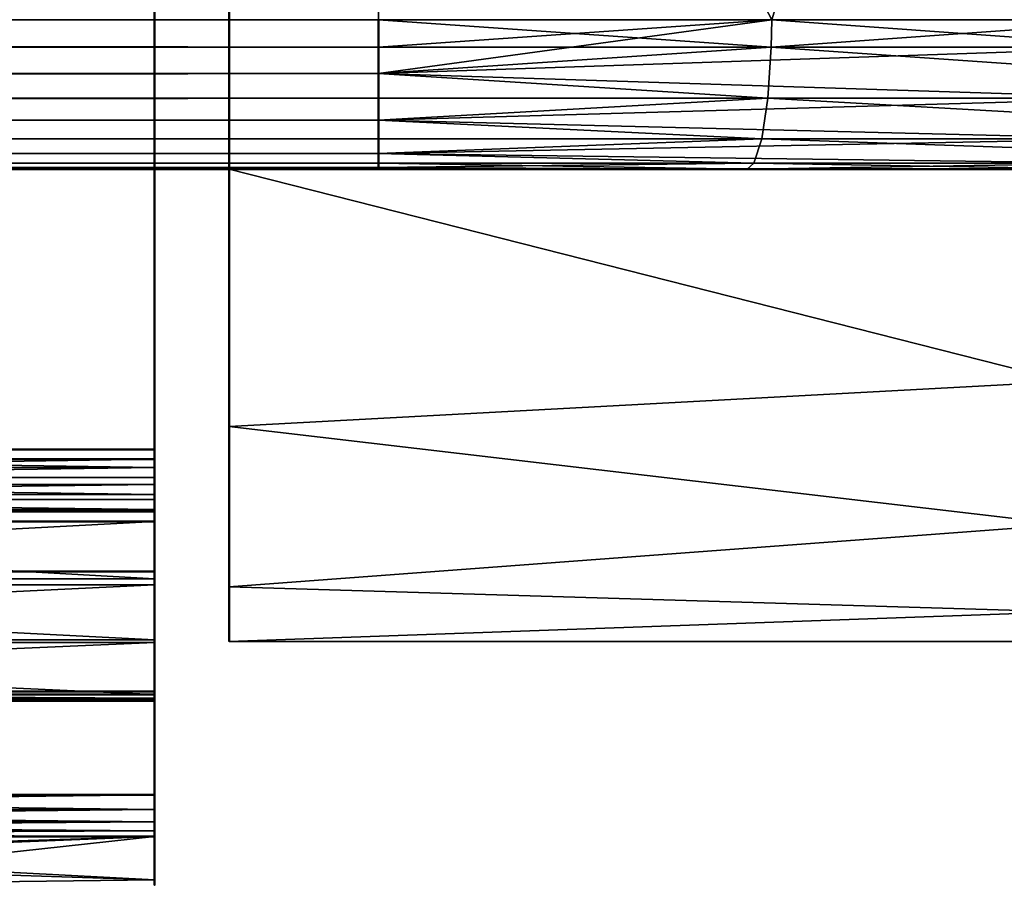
# Model space of a CAD drawing. Header units: millimetres. Extents: x 0 to 359, y -334 to 1.
# Tile 61 of 216: x 112.2 to 115.5, y -317.95 to -315. Entities that reach past the tile are written whole.
import ezdxf

# ---------------------------------------------------------------- set-up
doc = ezdxf.new("R2010")
doc.units = ezdxf.units.MM
doc.header["$MEASUREMENT"] = 0
doc.layers.add('0 Misc', color=7, linetype='Continuous', lineweight=35)
doc.layers.add('10 Raster Images', color=7, linetype='Continuous', lineweight=35)

msp = doc.modelspace()

# ---------------------------------------------------------------- linework, layer by layer
at = {"layer": '0 Misc', "color": 160, "linetype": 'Continuous', "lineweight": 50}
for p, q in [((112.9, -310.75, 283.75), (112.9, -315.5, 283.75)), ((112.9, -310.75, 292.25), (112.9, -315.5, 292.25)), ((112.65, -316.4718, 283.8463), (112.65, -312.3878, 283.8463)), ((112.65, -312.3878, 292.2021), (112.65, -316.4394, 292.2021)), ((46.9, -315.5, 304), (113.4, -315.5, 304)), ((113.4, -315.5, 272), (46.9, -315.5, 272)), ((112.9, -315.5, 283.75), (108.4, -315.5, 283.75)), ((108.4, -315.5, 292.25), (112.9, -315.5, 292.25)), ((115.7, -315.5, 283.75), (112.9, -315.5, 283.75)), ((112.9, -315.5, 292.25), (115.7, -315.5, 292.25)), ((108.65, -316.4394, 292.2021), (112.65, -316.4394, 292.2021)), ((108.65, -316.4718, 283.8463), (112.65, -316.4718, 283.8463)), ((108.65, -316.6466, 292.0919), (112.65, -316.6466, 292.0919)), ((108.65, -316.6801, 283.9582), (112.65, -316.6801, 283.9582)), ((108.65, -316.8477, 290.0555), (112.65, -316.8477, 290.0555)), ((108.65, -316.8477, 285.9445), (112.65, -316.8477, 285.9445)), ((112.65, -316.8477, 285.9445), (112.65, -317.2492, 285.2378)), ((112.65, -317.5959, 286.2913), (112.65, -316.8477, 285.9445)), ((112.65, -316.8477, 290.0555), (112.65, -317.5959, 289.7087)), ((112.65, -317.2492, 290.7622), (112.65, -316.8477, 290.0555)), ((108.65, -317.2492, 290.7622), (112.65, -317.2492, 290.7622)), ((108.65, -317.2492, 285.2378), (112.65, -317.2492, 285.2378)), ((108.65, -317.26, 290.9878), (112.65, -317.26, 290.9878)), ((108.65, -317.26, 285.0122), (112.65, -317.26, 285.0122)), ((108.65, -317.5959, 289.7087), (112.65, -317.5959, 289.7087)), ((108.65, -317.5959, 286.2913), (112.65, -317.5959, 286.2913)), ((108.65, -317.7352, 289.5343), (112.65, -317.7352, 289.5343)), ((108.65, -317.7352, 286.4657), (112.65, -317.7352, 286.4657))]:
    msp.add_line(p, q, dxfattribs=at).dxf.unprotected_set("ltscale", 0)
at = {"layer": '0 Misc', "color": 160, "linetype": 'Continuous', "lineweight": 25}
for p, q in [((112.9, -315.5, 283.75), (112.9, -310.75, 292.25)), ((112.65, -316.4394, 292.2021), (112.65, -312.3878, 283.8463)), ((42.2934, -315.5, 273.5814), (118.0066, -315.5, 273.5814)), ((42.2934, -315.5, 273.5814), (118.9179, -315.5, 274.4204)), ((42.2934, -315.5, 302.4186), (118.0066, -315.5, 302.4186)), ((42.2934, -315.5, 302.4186), (116.9696, -315.5, 303.0961)), ((43.3304, -315.5, 272.9039), (116.9696, -315.5, 272.9039)), ((43.3304, -315.5, 272.9039), (118.0066, -315.5, 273.5814)), ((43.3304, -315.5, 303.0961), (116.9696, -315.5, 303.0961)), ((43.3304, -315.5, 303.0961), (115.8352, -315.5, 303.5936)), ((44.4648, -315.5, 272.4064), (115.8352, -315.5, 272.4064)), ((44.4648, -315.5, 272.4064), (116.9696, -315.5, 272.9039)), ((44.4648, -315.5, 303.5936), (115.8352, -315.5, 303.5936)), ((44.4648, -315.5, 303.5936), (114.6345, -315.5, 303.8977)), ((45.6655, -315.5, 272.1023), (114.6345, -315.5, 272.1023)), ((45.6655, -315.5, 272.1023), (115.8352, -315.5, 272.4064)), ((45.6655, -315.5, 303.8977), (114.6345, -315.5, 303.8977)), ((45.6655, -315.5, 303.8977), (113.4, -315.5, 304)), ((46.9, -315.5, 272), (114.6345, -315.5, 272.1023)), ((51.9073, -315.5, 301.8192), (118.0066, -315.5, 302.4186)), ((56.3927, -315.5, 274.1808), (118.9179, -315.5, 274.4204)), ((56.3927, -315.5, 301.8192), (118.9179, -315.5, 301.5796)), ((56.3927, -315.5, 301.8192), (118.0066, -315.5, 302.4186)), ((59.3582, -315.5, 275.0048), (118.9179, -315.5, 274.4204)), ((59.3582, -315.5, 275.0048), (119.6787, -315.5, 275.3979)), ((59.3582, -315.5, 300.9952), (119.6787, -315.5, 300.6021)), ((59.3582, -315.5, 300.9952), (118.9179, -315.5, 301.5796)), ((62.072, -315.5, 276.457), (119.6787, -315.5, 275.3979)), ((62.072, -315.5, 276.457), (120.2683, -315.5, 276.4873)), ((62.072, -315.5, 299.543), (120.6705, -315.5, 298.3411)), ((62.072, -315.5, 299.543), (120.2683, -315.5, 299.5127)), ((62.072, -315.5, 299.543), (119.6787, -315.5, 300.6021)), ((64.4029, -315.5, 278.467), (120.2683, -315.5, 276.4873)), ((64.4029, -315.5, 278.467), (120.6705, -315.5, 277.6589)), ((64.4029, -315.5, 278.467), (120.8744, -315.5, 278.8807)), ((64.4029, -315.5, 297.533), (120.9, -315.5, 296.5)), ((64.4029, -315.5, 297.533), (120.8744, -315.5, 297.1193)), ((64.4029, -315.5, 297.533), (120.6705, -315.5, 298.3411)), ((66.2383, -315.5, 280.9378), (120.8744, -315.5, 278.8807)), ((66.2383, -315.5, 280.9378), (120.9, -315.5, 279.5)), ((66.2383, -315.5, 295.0622), (120.9, -315.5, 296.5)), ((74.9, -315.5, 294.25), (120.9, -315.5, 296.5)), ((79.4, -315.5, 294.25), (120.9, -315.5, 296.5)), ((83.9, -315.5, 294.25), (120.9, -315.5, 296.5)), ((88.4, -315.5, 294.25), (120.9, -315.5, 296.5)), ((92.9, -315.5, 294.25), (120.9, -315.5, 296.5)), ((97.4, -315.5, 294.25), (120.9, -315.5, 296.5)), ((101.9, -315.5, 294.25), (120.9, -315.5, 296.5)), ((106.4, -315.5, 281.75), (120.9, -315.5, 279.5)), ((106.4, -315.5, 281.75), (115.8744, -315.5, 283.771)), ((106.4, -315.5, 281.75), (115.7, -315.5, 283.75)), ((106.4, -315.5, 292.25), (120.9, -315.5, 296.5)), ((106.4, -315.5, 294.25), (120.9, -315.5, 296.5)), ((106.4, -315.5, 283.75), (115.7, -315.5, 283.75)), ((106.4, -315.5, 283.75), (112.9, -315.5, 283.75)), ((108.4, -315.5, 292.25), (120.9, -315.5, 296.5)), ((112.9, -315.5, 292.25), (120.9, -315.5, 296.5)), ((112.9, -316.362, 285.0267), (112.9, -315.5, 292.25)), ((112.9, -315.5, 283.75), (112.9, -315.5, 292.25)), ((112.9, -316.8994, 286.4704), (112.9, -316.362, 290.9733)), ((112.9, -316.362, 285.0267), (112.9, -316.362, 290.9733)), ((112.65, -316.4394, 292.2021), (112.65, -316.4718, 283.8463)), ((112.65, -316.4998, 292.1947), (112.65, -316.4718, 283.8463)), ((112.65, -316.4998, 292.1947), (112.65, -316.5327, 283.8539)), ((112.65, -316.5567, 292.1728), (112.65, -316.5327, 283.8539)), ((112.65, -316.5567, 292.1728), (112.65, -316.59, 283.8761)), ((112.65, -316.6066, 292.1379), (112.65, -316.59, 283.8761)), ((112.65, -316.6066, 292.1379), (112.65, -316.6402, 283.9116)), ((112.65, -316.6466, 292.0919), (112.65, -316.6402, 283.9116)), ((112.65, -316.6466, 292.0919), (112.65, -316.8477, 290.0555)), ((112.65, -316.6466, 292.0919), (112.65, -316.6801, 283.9582)), ((112.65, -316.8477, 285.9445), (112.65, -316.6801, 283.9582)), ((112.65, -316.8477, 290.0555), (112.65, -316.6801, 283.9582)), ((112.65, -316.8477, 285.9445), (112.65, -317.0861, 284.6504)), ((112.65, -316.8477, 285.9445), (112.65, -316.8926, 284.2988)), ((112.65, -316.8477, 285.9445), (112.65, -316.8477, 290.0555)), ((112.65, -317.0769, 291.3674), (112.65, -316.8477, 290.0555)), ((112.65, -316.8722, 291.7359), (112.65, -316.8477, 290.0555)), ((112.65, -317.5959, 289.7087), (112.65, -316.8477, 285.9445)), ((112.9, -316.8994, 286.4704), (112.9, -316.8994, 289.5296)), ((112.65, -317.0769, 291.3674), (112.65, -317.2492, 290.7622)), ((112.65, -317.2492, 285.2378), (112.65, -317.0861, 284.6504)), ((112.65, -317.2492, 285.2378), (112.65, -317.26, 285.0122)), ((112.65, -317.26, 290.9878), (112.65, -317.2492, 290.7622)), ((112.65, -317.2719, 285.184), (112.65, -317.26, 285.0122)), ((112.65, -317.26, 290.9878), (112.65, -317.2719, 290.816)), ((112.65, -317.2719, 285.184), (112.65, -317.2775, 285.068)), ((112.65, -317.2775, 290.932), (112.65, -317.2719, 290.816)), ((112.65, -317.6451, 289.6786), (112.65, -317.5959, 286.2913)), ((112.65, -317.5959, 289.7087), (112.65, -317.5959, 286.2913)), ((112.65, -317.6861, 289.638), (112.65, -317.6451, 286.3214)), ((112.65, -317.6451, 289.6786), (112.65, -317.6451, 286.3214)), ((112.65, -317.7167, 289.589), (112.65, -317.6861, 286.362)), ((112.65, -317.6861, 289.638), (112.65, -317.6861, 286.362)), ((112.65, -317.7352, 289.5343), (112.65, -317.7167, 286.411)), ((112.65, -317.7167, 289.589), (112.65, -317.7167, 286.411)), ((112.65, -317.8798, 288.5149), (112.65, -317.7352, 286.4657)), ((112.65, -317.7352, 289.5343), (112.65, -317.7352, 286.4657))]:
    msp.add_line(p, q, dxfattribs=at).dxf.unprotected_set("ltscale", 0)
at = {"layer": '0 Misc', "color": 160, "linetype": 'Continuous', "lineweight": 50, "extrusion": (1, 0, 0)}
for centre, radius, start, end in [((-315, 304, 113.4), 0.5, 90, 180), ((-310.5819, 288, 112.9), 6.5, 139.16778, 220.83222), ((-316.4394, 291.9521, 112.65), 0.25, 90, 145.9919), ((-316.4718, 284.0963, 112.65), 0.25, 213.5355, 270), ((-310.5819, 288, 112.65), 7.316, 145.99189, 155.89619), ((-310.5819, 288, 112.65), 7.316, 204.10381, 213.53551), ((-317.0318, 285.1143, 112.65), 0.25, 150.395, 204.1038), ((-317.0318, 290.8857, 112.65), 0.25, 155.8962, 209.605), ((-317.4908, 286.5181, 112.65), 0.25, 192.1062, 245.1346), ((-317.4908, 289.4819, 112.65), 0.25, 114.8654, 167.8938), ((-310.5819, 288, 112.65), 7.316, 167.8938, 192.1062)]:
    msp.add_arc(centre, radius, start, end, dxfattribs=at).dxf.unprotected_set("ltscale", 0)
at = {"layer": '0 Misc', "color": 160, "linetype": 'Continuous', "lineweight": 50, "extrusion": (-1, 0, 0)}
msp.add_arc((315, 272, -113.4), 0.5, 270, 0, dxfattribs=at).dxf.unprotected_set("ltscale", 0)
at = {"layer": '0 Misc', "color": 160, "linetype": 'Continuous', "lineweight": 50, "extrusion": (0, 1, 0)}
for centre, start, end in [((-113.4, 296.5, -315.5), 90, 180), ((-113.4, 279.5, -315.5), 180, 270)]:
    msp.add_arc(centre, 7.5, start, end, dxfattribs=at).dxf.unprotected_set("ltscale", 0)
at = {"layer": '0 Misc', "color": 7, "lineweight": 25}
for points, invisible_edges in [([(112.9, -315.5, 283.75), (108.4, -310.75, 283.75), (108.4, -315.5, 283.75)], 1), ([(112.9, -315.5, 283.75), (112.9, -310.75, 283.75), (108.4, -310.75, 283.75)], 12), ([(108.4, -315.5, 292.25), (112.9, -310.75, 292.25), (112.9, -315.5, 292.25)], 1), ([(108.4, -315.5, 292.25), (108.4, -310.75, 292.25), (112.9, -310.75, 292.25)], 12), ([(108.65, -312.3878, 283.8463), (112.65, -316.4718, 283.8463), (108.65, -316.4718, 283.8463)], 1), ([(108.65, -312.3878, 283.8463), (112.65, -312.3878, 283.8463), (112.65, -316.4718, 283.8463)], 12), ([(108.65, -316.4394, 292.2021), (112.65, -312.3878, 292.2021), (108.65, -312.3878, 292.2021)], 1), ([(108.65, -316.4394, 292.2021), (112.65, -316.4394, 292.2021), (112.65, -312.3878, 292.2021)], 12), ([(108.65, -316.8477, 290.0555), (112.65, -317.2492, 290.7622), (108.65, -317.2492, 290.7622)], 1), ([(108.65, -316.8477, 290.0555), (112.65, -316.8477, 290.0555), (112.65, -317.2492, 290.7622)], 12), ([(108.65, -317.5959, 289.7087), (112.65, -316.8477, 290.0555), (108.65, -316.8477, 290.0555)], 1), ([(108.65, -317.5959, 289.7087), (112.65, -317.5959, 289.7087), (112.65, -316.8477, 290.0555)], 12), ([(108.65, -316.8477, 285.9445), (112.65, -317.5959, 286.2913), (108.65, -317.5959, 286.2913)], 1), ([(108.65, -316.8477, 285.9445), (112.65, -316.8477, 285.9445), (112.65, -317.5959, 286.2913)], 12), ([(108.65, -317.2492, 285.2378), (112.65, -316.8477, 285.9445), (108.65, -316.8477, 285.9445)], 1), ([(108.65, -317.2492, 285.2378), (112.65, -317.2492, 285.2378), (112.65, -316.8477, 285.9445)], 12)]:
    msp.add_3dface(points, dxfattribs=dict(at, invisible_edges=invisible_edges))
for points in [[(112.9, -315.5, 283.75), (112.9, -315.5, 292.25), (112.9, -310.75, 292.25)], [(112.9, -315.5, 283.75), (112.9, -310.75, 292.25), (112.9, -310.75, 283.75)], [(112.65, -316.4394, 292.2021), (112.65, -316.4718, 283.8463), (112.65, -312.3878, 283.8463)], [(112.65, -316.4394, 292.2021), (112.65, -312.3878, 283.8463), (112.65, -312.3878, 292.2021)], [(113.4, -312.5, 304.5), (113.4, -315, 304.5), (114.7168, -315, 304.3909)], [(115.4706, -312.5, 304.2274), (113.4, -312.5, 304.5), (114.7168, -315, 304.3909)], [(113.4, -312.5, 271.5), (115.4706, -312.5, 271.7726), (114.7168, -315, 271.6091)], [(113.4, -315, 271.5), (113.4, -312.5, 271.5), (114.7168, -315, 271.6091)], [(115.9976, -315, 304.0665), (115.4706, -312.5, 304.2274), (114.7168, -315, 304.3909)], [(115.4706, -312.5, 271.7726), (115.9976, -315, 271.9335), (114.7168, -315, 271.6091)], [(115.9976, -315, 304.0665), (117.4, -312.5, 303.4282), (115.4706, -312.5, 304.2274)], [(117.4, -312.5, 272.5718), (115.9976, -315, 271.9335), (115.4706, -312.5, 271.7726)], [(113.4, -315.0919, 304.4915), (113.4, -315, 304.5), (46.9, -315, 304.5)], [(46.9, -315.0919, 304.4915), (113.4, -315.0919, 304.4915), (46.9, -315, 304.5)], [(46.9, -315.0919, 271.5085), (46.9, -315, 271.5), (113.4, -315, 271.5)], [(113.4, -315.0919, 271.5085), (46.9, -315.0919, 271.5085), (113.4, -315, 271.5)], [(114.7168, -315, 304.3909), (113.4, -315, 304.5), (113.4, -315.0919, 304.4915)], [(113.4, -315.1806, 304.4662), (114.7168, -315, 304.3909), (113.4, -315.0919, 304.4915)], [(114.7168, -315, 304.3909), (113.4, -315.1806, 304.4662), (115.9948, -315.0919, 304.0585)], [(113.4, -315, 271.5), (114.7154, -315.0919, 271.6175), (113.4, -315.0919, 271.5085)], [(113.4, -315, 271.5), (114.7168, -315, 271.6091), (114.7154, -315.0919, 271.6175)], [(114.7154, -315.0919, 271.6175), (114.7168, -315, 271.6091), (115.9976, -315, 271.9335)], [(117.2035, -315.0919, 272.4717), (114.7154, -315.0919, 271.6175), (115.9976, -315, 271.9335)], [(114.7168, -315, 304.3909), (115.9948, -315.0919, 304.0585), (115.9976, -315, 304.0665)], [(46.9, -315.0919, 304.4915), (46.9, -315.1806, 304.4662), (113.4, -315.0919, 304.4915)], [(113.4, -315.0919, 304.4915), (46.9, -315.1806, 304.4662), (113.4, -315.1806, 304.4662)], [(113.4, -315.0919, 271.5085), (113.4, -315.1806, 271.5338), (46.9, -315.0919, 271.5085)], [(46.9, -315.0919, 271.5085), (113.4, -315.1806, 271.5338), (46.9, -315.1806, 271.5338)], [(115.9733, -315.2632, 303.9957), (115.9948, -315.0919, 304.0585), (113.4, -315.1806, 304.4662)], [(114.7044, -315.2632, 271.683), (113.4, -315.1806, 271.5338), (114.7154, -315.0919, 271.6175)], [(114.7154, -315.0919, 271.6175), (113.4, -315.1806, 271.5338), (113.4, -315.0919, 271.5085)], [(114.7044, -315.2632, 271.683), (114.7154, -315.0919, 271.6175), (117.1719, -315.2632, 272.5301)], [(117.2035, -315.0919, 272.4717), (117.1719, -315.2632, 272.5301), (114.7154, -315.0919, 271.6175)], [(113.4, -315.1806, 304.4662), (46.9, -315.1806, 304.4662), (113.4, -315.2632, 304.4251)], [(113.4, -315.2632, 304.4251), (46.9, -315.1806, 304.4662), (46.9, -315.2632, 304.4251)], [(46.9, -315.1806, 271.5338), (113.4, -315.1806, 271.5338), (46.9, -315.2632, 271.5749)], [(46.9, -315.2632, 271.5749), (113.4, -315.1806, 271.5338), (113.4, -315.2632, 271.5749)], [(115.9733, -315.2632, 303.9957), (113.4, -315.1806, 304.4662), (113.4, -315.2632, 304.4251)], [(113.4, -315.2632, 271.5749), (113.4, -315.1806, 271.5338), (114.7044, -315.2632, 271.683)], [(46.9, -315.3369, 304.3695), (113.4, -315.2632, 304.4251), (46.9, -315.2632, 304.4251)], [(46.9, -315.3369, 304.3695), (113.4, -315.3369, 304.3695), (113.4, -315.2632, 304.4251)], [(113.4, -315.3369, 271.6305), (46.9, -315.2632, 271.5749), (113.4, -315.2632, 271.5749)], [(113.4, -315.3369, 271.6305), (46.9, -315.3369, 271.6305), (46.9, -315.2632, 271.5749)], [(113.4, -315.3369, 304.3695), (115.9733, -315.2632, 303.9957), (113.4, -315.2632, 304.4251)], [(113.4, -315.3369, 304.3695), (115.9331, -315.399, 303.8786), (115.9733, -315.2632, 303.9957)], [(114.6841, -315.399, 271.8051), (113.4, -315.3369, 271.6305), (114.7044, -315.2632, 271.683)], [(114.7044, -315.2632, 271.683), (113.4, -315.3369, 271.6305), (113.4, -315.2632, 271.5749)], [(114.6841, -315.399, 271.8051), (114.7044, -315.2632, 271.683), (117.113, -315.399, 272.6389)], [(114.7044, -315.2632, 271.683), (117.1719, -315.2632, 272.5301), (117.113, -315.399, 272.6389)], [(113.4, -315.399, 304.3013), (113.4, -315.3369, 304.3695), (46.9, -315.3369, 304.3695)], [(113.4, -315.399, 304.3013), (46.9, -315.3369, 304.3695), (46.9, -315.399, 304.3013)], [(46.9, -315.399, 271.6987), (46.9, -315.3369, 271.6305), (113.4, -315.3369, 271.6305)], [(46.9, -315.399, 271.6987), (113.4, -315.3369, 271.6305), (113.4, -315.399, 271.6987)], [(113.4, -315.399, 304.3013), (115.9331, -315.399, 303.8786), (113.4, -315.3369, 304.3695)], [(113.4, -315.399, 271.6987), (113.4, -315.3369, 271.6305), (114.6841, -315.399, 271.8051)], [(46.9, -315.4476, 304.2229), (113.4, -315.399, 304.3013), (46.9, -315.399, 304.3013)], [(46.9, -315.4476, 304.2229), (113.4, -315.4476, 304.2229), (113.4, -315.399, 304.3013)], [(113.4, -315.4476, 271.7771), (46.9, -315.399, 271.6987), (113.4, -315.399, 271.6987)], [(113.4, -315.4476, 271.7771), (46.9, -315.4476, 271.7771), (46.9, -315.399, 271.6987)], [(113.4, -315.399, 304.3013), (113.4, -315.4476, 304.2229), (115.9331, -315.399, 303.8786)], [(115.9331, -315.399, 303.8786), (113.4, -315.4476, 304.2229), (115.8797, -315.4809, 303.723)], [(113.4, -315.399, 271.6987), (114.6841, -315.399, 271.8051), (113.4, -315.4476, 271.7771)], [(113.4, -315.4476, 271.7771), (114.6841, -315.399, 271.8051), (114.657, -315.4809, 271.9673)], [(114.6841, -315.399, 271.8051), (117.0347, -315.4809, 272.7836), (114.657, -315.4809, 271.9673)], [(114.6841, -315.399, 271.8051), (117.113, -315.399, 272.6389), (117.0347, -315.4809, 272.7836)], [(113.4, -315.4809, 304.1368), (113.4, -315.4476, 304.2229), (46.9, -315.4476, 304.2229)], [(113.4, -315.4809, 304.1368), (46.9, -315.4476, 304.2229), (46.9, -315.4809, 304.1368)], [(46.9, -315.4809, 271.8632), (46.9, -315.4476, 271.7771), (113.4, -315.4476, 271.7771)], [(46.9, -315.4809, 271.8632), (113.4, -315.4476, 271.7771), (113.4, -315.4809, 271.8632)], [(115.8797, -315.4809, 303.723), (113.4, -315.4476, 304.2229), (113.4, -315.4809, 304.1368)], [(113.4, -315.4476, 271.7771), (114.657, -315.4809, 271.9673), (113.4, -315.4809, 271.8632)], [(46.9, -315.4952, 304.0691), (113.4, -315.4809, 304.1368), (46.9, -315.4809, 304.1368)], [(46.9, -315.4952, 304.0691), (113.4, -315.4952, 304.0691), (113.4, -315.4809, 304.1368)], [(113.4, -315.4952, 271.9309), (46.9, -315.4809, 271.8632), (113.4, -315.4809, 271.8632)], [(113.4, -315.4952, 271.9309), (46.9, -315.4952, 271.9309), (46.9, -315.4809, 271.8632)], [(114.6345, -315.5, 303.8977), (115.8797, -315.4809, 303.723), (113.4, -315.4809, 304.1368)], [(114.6345, -315.5, 303.8977), (113.4, -315.4809, 304.1368), (113.4, -315.4952, 304.0691)], [(114.6345, -315.5, 272.1023), (113.4, -315.4952, 271.9309), (114.657, -315.4809, 271.9673)], [(114.657, -315.4809, 271.9673), (113.4, -315.4952, 271.9309), (113.4, -315.4809, 271.8632)], [(114.6345, -315.5, 303.8977), (115.8352, -315.5, 303.5936), (115.8797, -315.4809, 303.723)], [(114.6345, -315.5, 272.1023), (114.657, -315.4809, 271.9673), (115.8352, -315.5, 272.4064)], [(117.0347, -315.4809, 272.7836), (115.8352, -315.5, 272.4064), (114.657, -315.4809, 271.9673)], [(43.3304, -315.5, 272.9039), (118.0066, -315.5, 273.5814), (42.2934, -315.5, 273.5814)], [(42.2934, -315.5, 273.5814), (118.0066, -315.5, 273.5814), (118.9179, -315.5, 274.4204)], [(42.2934, -315.5, 273.5814), (118.9179, -315.5, 274.4204), (56.3927, -315.5, 274.1808)], [(42.2934, -315.5, 302.4186), (51.9073, -315.5, 301.8192), (118.0066, -315.5, 302.4186)], [(42.2934, -315.5, 302.4186), (118.0066, -315.5, 302.4186), (116.9696, -315.5, 303.0961)], [(42.2934, -315.5, 302.4186), (116.9696, -315.5, 303.0961), (43.3304, -315.5, 303.0961)], [(44.4648, -315.5, 272.4064), (116.9696, -315.5, 272.9039), (43.3304, -315.5, 272.9039)], [(43.3304, -315.5, 272.9039), (116.9696, -315.5, 272.9039), (118.0066, -315.5, 273.5814)], [(43.3304, -315.5, 303.0961), (116.9696, -315.5, 303.0961), (115.8352, -315.5, 303.5936)], [(43.3304, -315.5, 303.0961), (115.8352, -315.5, 303.5936), (44.4648, -315.5, 303.5936)], [(45.6655, -315.5, 272.1023), (115.8352, -315.5, 272.4064), (44.4648, -315.5, 272.4064)], [(44.4648, -315.5, 272.4064), (115.8352, -315.5, 272.4064), (116.9696, -315.5, 272.9039)], [(44.4648, -315.5, 303.5936), (115.8352, -315.5, 303.5936), (114.6345, -315.5, 303.8977)], [(44.4648, -315.5, 303.5936), (114.6345, -315.5, 303.8977), (45.6655, -315.5, 303.8977)], [(46.9, -315.5, 272), (114.6345, -315.5, 272.1023), (45.6655, -315.5, 272.1023)], [(45.6655, -315.5, 272.1023), (114.6345, -315.5, 272.1023), (115.8352, -315.5, 272.4064)], [(45.6655, -315.5, 303.8977), (114.6345, -315.5, 303.8977), (113.4, -315.5, 304)], [(45.6655, -315.5, 303.8977), (113.4, -315.5, 304), (46.9, -315.5, 304)], [(113.4, -315.5, 304), (113.4, -315.4952, 304.0691), (46.9, -315.4952, 304.0691)], [(113.4, -315.5, 304), (46.9, -315.4952, 304.0691), (46.9, -315.5, 304)], [(46.9, -315.5, 272), (46.9, -315.4952, 271.9309), (113.4, -315.4952, 271.9309)], [(46.9, -315.5, 272), (113.4, -315.4952, 271.9309), (113.4, -315.5, 272)], [(114.6345, -315.5, 272.1023), (46.9, -315.5, 272), (113.4, -315.5, 272)], [(56.3927, -315.5, 301.8192), (118.0066, -315.5, 302.4186), (51.9073, -315.5, 301.8192)], [(56.3927, -315.5, 274.1808), (118.9179, -315.5, 274.4204), (59.3582, -315.5, 275.0048)], [(59.3582, -315.5, 300.9952), (118.9179, -315.5, 301.5796), (56.3927, -315.5, 301.8192)], [(56.3927, -315.5, 301.8192), (118.9179, -315.5, 301.5796), (118.0066, -315.5, 302.4186)], [(59.3582, -315.5, 275.0048), (118.9179, -315.5, 274.4204), (119.6787, -315.5, 275.3979)], [(59.3582, -315.5, 275.0048), (119.6787, -315.5, 275.3979), (62.072, -315.5, 276.457)], [(62.072, -315.5, 299.543), (119.6787, -315.5, 300.6021), (59.3582, -315.5, 300.9952)], [(59.3582, -315.5, 300.9952), (119.6787, -315.5, 300.6021), (118.9179, -315.5, 301.5796)], [(62.072, -315.5, 276.457), (119.6787, -315.5, 275.3979), (120.2683, -315.5, 276.4873)], [(62.072, -315.5, 276.457), (120.2683, -315.5, 276.4873), (64.4029, -315.5, 278.467)], [(64.4029, -315.5, 297.533), (120.6705, -315.5, 298.3411), (62.072, -315.5, 299.543)], [(62.072, -315.5, 299.543), (120.6705, -315.5, 298.3411), (120.2683, -315.5, 299.5127)], [(62.072, -315.5, 299.543), (120.2683, -315.5, 299.5127), (119.6787, -315.5, 300.6021)], [(64.4029, -315.5, 278.467), (120.2683, -315.5, 276.4873), (120.6705, -315.5, 277.6589)], [(64.4029, -315.5, 278.467), (120.6705, -315.5, 277.6589), (120.8744, -315.5, 278.8807)], [(64.4029, -315.5, 278.467), (120.8744, -315.5, 278.8807), (66.2383, -315.5, 280.9378)], [(66.2383, -315.5, 295.0622), (120.9, -315.5, 296.5), (64.4029, -315.5, 297.533)], [(64.4029, -315.5, 297.533), (120.9, -315.5, 296.5), (120.8744, -315.5, 297.1193)], [(64.4029, -315.5, 297.533), (120.8744, -315.5, 297.1193), (120.6705, -315.5, 298.3411)], [(66.2383, -315.5, 280.9378), (120.8744, -315.5, 278.8807), (120.9, -315.5, 279.5)], [(66.2383, -315.5, 280.9378), (120.9, -315.5, 279.5), (106.4, -315.5, 281.75)], [(74.9, -315.5, 294.25), (120.9, -315.5, 296.5), (66.2383, -315.5, 295.0622)], [(79.4, -315.5, 294.25), (120.9, -315.5, 296.5), (74.9, -315.5, 294.25)], [(83.9, -315.5, 294.25), (120.9, -315.5, 296.5), (79.4, -315.5, 294.25)], [(88.4, -315.5, 294.25), (120.9, -315.5, 296.5), (83.9, -315.5, 294.25)], [(92.9, -315.5, 294.25), (120.9, -315.5, 296.5), (88.4, -315.5, 294.25)], [(97.4, -315.5, 294.25), (120.9, -315.5, 296.5), (92.9, -315.5, 294.25)], [(101.9, -315.5, 294.25), (120.9, -315.5, 296.5), (97.4, -315.5, 294.25)], [(106.4, -315.5, 294.25), (120.9, -315.5, 296.5), (101.9, -315.5, 294.25)], [(106.4, -315.5, 281.75), (120.9, -315.5, 279.5), (115.8744, -315.5, 283.771)], [(106.4, -315.5, 281.75), (115.8744, -315.5, 283.771), (115.7, -315.5, 283.75)], [(108.4, -315.5, 292.25), (120.9, -315.5, 296.5), (106.4, -315.5, 292.25)], [(106.4, -315.5, 292.25), (120.9, -315.5, 296.5), (106.4, -315.5, 294.25)], [(115.7, -315.5, 283.75), (106.4, -315.5, 283.75), (106.4, -315.5, 281.75)], [(112.9, -315.5, 292.25), (120.9, -315.5, 296.5), (108.4, -315.5, 292.25)], [(115.7, -316.2111, 291.25), (115.7, -315.5, 292.25), (112.9, -315.5, 292.25)], [(112.9, -316.362, 290.9733), (115.7, -316.2111, 291.25), (112.9, -315.5, 292.25)], [(112.9, -315.5, 283.75), (115.7, -316.2111, 284.75), (112.9, -316.362, 285.0267)], [(112.9, -315.5, 283.75), (115.7, -315.5, 283.75), (115.7, -316.2111, 284.75)], [(115.7, -315.5, 292.25), (120.9, -315.5, 296.5), (112.9, -315.5, 292.25)], [(112.9, -316.362, 285.0267), (112.9, -316.362, 290.9733), (112.9, -315.5, 292.25)], [(112.9, -316.362, 285.0267), (112.9, -315.5, 292.25), (112.9, -315.5, 283.75)], [(113.4, -315.5, 304), (114.6345, -315.5, 303.8977), (113.4, -315.4952, 304.0691)], [(113.4, -315.5, 272), (113.4, -315.4952, 271.9309), (114.6345, -315.5, 272.1023)], [(112.9, -316.362, 285.0267), (115.7, -316.2111, 284.75), (115.7, -316.6899, 285.7769)], [(112.9, -316.362, 290.9733), (115.7, -316.6899, 290.2231), (115.7, -316.2111, 291.25)], [(112.9, -316.8994, 289.5296), (115.7, -316.6899, 290.2231), (112.9, -316.362, 290.9733)], [(112.9, -316.362, 285.0267), (115.7, -316.6899, 285.7769), (112.9, -316.8994, 286.4704)], [(112.9, -316.8994, 286.4704), (112.9, -316.8994, 289.5296), (112.9, -316.362, 290.9733)], [(112.9, -316.8994, 286.4704), (112.9, -316.362, 290.9733), (112.9, -316.362, 285.0267)], [(112.65, -316.4998, 292.1947), (112.65, -316.4394, 292.2021), (108.65, -316.4394, 292.2021)], [(108.65, -316.4998, 292.1947), (112.65, -316.4998, 292.1947), (108.65, -316.4394, 292.2021)], [(112.65, -316.4998, 292.1947), (112.65, -316.4718, 283.8463), (112.65, -316.4394, 292.2021)], [(112.65, -316.4718, 283.8463), (112.65, -316.5327, 283.8539), (108.65, -316.5327, 283.8539)], [(108.65, -316.4718, 283.8463), (112.65, -316.4718, 283.8463), (108.65, -316.5327, 283.8539)], [(112.65, -316.4998, 292.1947), (112.65, -316.5327, 283.8539), (112.65, -316.4718, 283.8463)], [(108.65, -316.4998, 292.1947), (108.65, -316.5567, 292.1728), (112.65, -316.4998, 292.1947)], [(112.65, -316.4998, 292.1947), (108.65, -316.5567, 292.1728), (112.65, -316.5567, 292.1728)], [(112.65, -316.5567, 292.1728), (112.65, -316.5327, 283.8539), (112.65, -316.4998, 292.1947)], [(112.65, -316.59, 283.8761), (108.65, -316.59, 283.8761), (108.65, -316.5327, 283.8539)], [(112.65, -316.5327, 283.8539), (112.65, -316.59, 283.8761), (108.65, -316.5327, 283.8539)], [(112.65, -316.5567, 292.1728), (112.65, -316.59, 283.8761), (112.65, -316.5327, 283.8539)], [(112.65, -316.5567, 292.1728), (108.65, -316.5567, 292.1728), (108.65, -316.6066, 292.1379)], [(112.65, -316.6066, 292.1379), (112.65, -316.5567, 292.1728), (108.65, -316.6066, 292.1379)], [(112.65, -316.6066, 292.1379), (112.65, -316.59, 283.8761), (112.65, -316.5567, 292.1728)], [(108.65, -316.6402, 283.9116), (108.65, -316.59, 283.8761), (112.65, -316.6402, 283.9116)], [(112.65, -316.6402, 283.9116), (108.65, -316.59, 283.8761), (112.65, -316.59, 283.8761)], [(112.65, -316.6466, 292.0919), (112.65, -316.6066, 292.1379), (108.65, -316.6066, 292.1379)], [(108.65, -316.6466, 292.0919), (112.65, -316.6466, 292.0919), (108.65, -316.6066, 292.1379)], [(112.65, -316.6066, 292.1379), (112.65, -316.6402, 283.9116), (112.65, -316.59, 283.8761)], [(112.65, -316.6466, 292.0919), (112.65, -316.6402, 283.9116), (112.65, -316.6066, 292.1379)], [(112.65, -316.6402, 283.9116), (112.65, -316.6801, 283.9582), (108.65, -316.6801, 283.9582)], [(108.65, -316.6402, 283.9116), (112.65, -316.6402, 283.9116), (108.65, -316.6801, 283.9582)], [(112.65, -316.6466, 292.0919), (112.65, -316.6801, 283.9582), (112.65, -316.6402, 283.9116)], [(112.65, -316.8722, 291.7359), (112.65, -316.6466, 292.0919), (108.65, -316.6466, 292.0919)], [(108.65, -316.8722, 291.7359), (112.65, -316.8722, 291.7359), (108.65, -316.6466, 292.0919)], [(112.65, -316.8722, 291.7359), (112.65, -316.8477, 290.0555), (112.65, -316.6466, 292.0919)], [(112.65, -316.6466, 292.0919), (112.65, -316.8477, 290.0555), (112.65, -316.6801, 283.9582)], [(108.65, -316.6801, 283.9582), (112.65, -316.6801, 283.9582), (108.65, -316.8926, 284.2988)], [(108.65, -316.8926, 284.2988), (112.65, -316.6801, 283.9582), (112.65, -316.8926, 284.2988)], [(112.65, -316.8477, 285.9445), (112.65, -316.8926, 284.2988), (112.65, -316.6801, 283.9582)], [(112.65, -316.8477, 285.9445), (112.65, -316.6801, 283.9582), (112.65, -316.8477, 290.0555)], [(115.7, -316.6899, 285.7769), (115.7, -316.9832, 286.8713), (112.9, -316.8994, 286.4704)], [(112.9, -316.8994, 289.5296), (115.7, -316.9832, 289.1287), (115.7, -316.6899, 290.2231)], [(108.65, -317.0769, 291.3674), (112.65, -317.0769, 291.3674), (108.65, -316.8722, 291.7359)], [(108.65, -316.8722, 291.7359), (112.65, -317.0769, 291.3674), (112.65, -316.8722, 291.7359)], [(112.65, -317.2492, 285.2378), (112.65, -317.0861, 284.6504), (112.65, -316.8477, 285.9445)], [(112.65, -316.8477, 285.9445), (112.65, -317.0861, 284.6504), (112.65, -316.8926, 284.2988)], [(112.65, -317.0769, 291.3674), (112.65, -317.2492, 290.7622), (112.65, -316.8477, 290.0555)], [(112.65, -317.0769, 291.3674), (112.65, -316.8477, 290.0555), (112.65, -316.8722, 291.7359)], [(112.65, -317.5959, 289.7087), (112.65, -317.5959, 286.2913), (112.65, -316.8477, 285.9445)], [(112.65, -317.5959, 289.7087), (112.65, -316.8477, 285.9445), (112.65, -316.8477, 290.0555)], [(108.65, -316.8926, 284.2988), (112.65, -316.8926, 284.2988), (108.65, -317.0861, 284.6504)], [(108.65, -317.0861, 284.6504), (112.65, -316.8926, 284.2988), (112.65, -317.0861, 284.6504)], [(112.9, -317.0819, 288), (115.7, -316.9832, 289.1287), (112.9, -316.8994, 289.5296)], [(115.7, -316.9832, 286.8713), (112.9, -317.0819, 288), (112.9, -316.8994, 286.4704)], [(112.9, -316.8994, 289.5296), (112.9, -316.8994, 286.4704), (112.9, -317.0819, 288)], [(115.7, -316.9832, 286.8713), (115.7, -317.0819, 288), (112.9, -317.0819, 288)], [(112.9, -317.0819, 288), (115.7, -317.0819, 288), (115.7, -316.9832, 289.1287)], [(108.65, -317.26, 290.9878), (112.65, -317.26, 290.9878), (108.65, -317.0769, 291.3674)], [(108.65, -317.0769, 291.3674), (112.65, -317.26, 290.9878), (112.65, -317.0769, 291.3674)], [(112.65, -317.0861, 284.6504), (112.65, -317.26, 285.0122), (108.65, -317.26, 285.0122)], [(108.65, -317.0861, 284.6504), (112.65, -317.0861, 284.6504), (108.65, -317.26, 285.0122)], [(112.65, -317.26, 290.9878), (112.65, -317.2492, 290.7622), (112.65, -317.0769, 291.3674)], [(112.65, -317.2492, 285.2378), (112.65, -317.26, 285.0122), (112.65, -317.0861, 284.6504)], [(108.65, -317.2492, 290.7622), (112.65, -317.2719, 290.816), (108.65, -317.2719, 290.816)], [(108.65, -317.2492, 290.7622), (112.65, -317.2492, 290.7622), (112.65, -317.2719, 290.816)], [(112.65, -317.2719, 285.184), (112.65, -317.2492, 285.2378), (108.65, -317.2492, 285.2378)], [(108.65, -317.2719, 285.184), (112.65, -317.2719, 285.184), (108.65, -317.2492, 285.2378)], [(112.65, -317.2775, 290.932), (112.65, -317.26, 290.9878), (108.65, -317.26, 290.9878)], [(108.65, -317.2775, 290.932), (112.65, -317.2775, 290.932), (108.65, -317.26, 290.9878)], [(112.65, -317.26, 285.0122), (112.65, -317.2775, 285.068), (108.65, -317.2775, 285.068)], [(108.65, -317.26, 285.0122), (112.65, -317.26, 285.0122), (108.65, -317.2775, 285.068)], [(112.65, -317.2719, 285.184), (112.65, -317.26, 285.0122), (112.65, -317.2492, 285.2378)], [(112.65, -317.26, 290.9878), (112.65, -317.2719, 290.816), (112.65, -317.2492, 290.7622)], [(112.65, -317.2719, 285.184), (112.65, -317.2775, 285.068), (112.65, -317.26, 285.0122)], [(112.65, -317.2775, 290.932), (112.65, -317.2719, 290.816), (112.65, -317.26, 290.9878)], [(112.65, -317.2816, 290.8737), (108.65, -317.2816, 290.8737), (112.65, -317.2719, 290.816)], [(112.65, -317.2719, 290.816), (108.65, -317.2816, 290.8737), (108.65, -317.2719, 290.816)], [(108.65, -317.2719, 285.184), (108.65, -317.2816, 285.1263), (112.65, -317.2719, 285.184)], [(112.65, -317.2719, 285.184), (108.65, -317.2816, 285.1263), (112.65, -317.2816, 285.1263)], [(108.65, -317.2775, 290.932), (108.65, -317.2816, 290.8737), (112.65, -317.2775, 290.932)], [(112.65, -317.2775, 290.932), (108.65, -317.2816, 290.8737), (112.65, -317.2816, 290.8737)], [(112.65, -317.2816, 285.1263), (108.65, -317.2816, 285.1263), (108.65, -317.2775, 285.068)], [(112.65, -317.2775, 285.068), (112.65, -317.2816, 285.1263), (108.65, -317.2775, 285.068)], [(112.65, -317.2775, 285.068), (112.65, -317.2719, 285.184), (112.65, -317.2816, 285.1263)], [(112.65, -317.2719, 290.816), (112.65, -317.2775, 290.932), (112.65, -317.2816, 290.8737)], [(112.65, -317.6451, 289.6786), (112.65, -317.5959, 289.7087), (108.65, -317.5959, 289.7087)], [(108.65, -317.6451, 289.6786), (112.65, -317.6451, 289.6786), (108.65, -317.5959, 289.7087)], [(112.65, -317.5959, 286.2913), (112.65, -317.6451, 286.3214), (108.65, -317.6451, 286.3214)], [(108.65, -317.5959, 286.2913), (112.65, -317.5959, 286.2913), (108.65, -317.6451, 286.3214)], [(112.65, -317.6451, 289.6786), (112.65, -317.6451, 286.3214), (112.65, -317.5959, 286.2913)], [(112.65, -317.6451, 289.6786), (112.65, -317.5959, 286.2913), (112.65, -317.5959, 289.7087)], [(108.65, -317.6451, 289.6786), (108.65, -317.6861, 289.638), (112.65, -317.6451, 289.6786)], [(112.65, -317.6451, 289.6786), (108.65, -317.6861, 289.638), (112.65, -317.6861, 289.638)], [(112.65, -317.6861, 286.362), (108.65, -317.6861, 286.362), (108.65, -317.6451, 286.3214)], [(112.65, -317.6451, 286.3214), (112.65, -317.6861, 286.362), (108.65, -317.6451, 286.3214)], [(112.65, -317.6861, 289.638), (112.65, -317.6861, 286.362), (112.65, -317.6451, 286.3214)], [(112.65, -317.6861, 289.638), (112.65, -317.6451, 286.3214), (112.65, -317.6451, 289.6786)], [(112.65, -317.6861, 289.638), (108.65, -317.6861, 289.638), (108.65, -317.7167, 289.589)], [(112.65, -317.7167, 289.589), (112.65, -317.6861, 289.638), (108.65, -317.7167, 289.589)], [(108.65, -317.7167, 286.411), (108.65, -317.6861, 286.362), (112.65, -317.7167, 286.411)], [(112.65, -317.7167, 286.411), (108.65, -317.6861, 286.362), (112.65, -317.6861, 286.362)], [(112.65, -317.7167, 289.589), (112.65, -317.7167, 286.411), (112.65, -317.6861, 286.362)], [(112.65, -317.7167, 289.589), (112.65, -317.6861, 286.362), (112.65, -317.6861, 289.638)], [(112.65, -317.7352, 289.5343), (112.65, -317.7167, 289.589), (108.65, -317.7167, 289.589)], [(108.65, -317.7352, 289.5343), (112.65, -317.7352, 289.5343), (108.65, -317.7167, 289.589)], [(112.65, -317.7167, 286.411), (112.65, -317.7352, 286.4657), (108.65, -317.7352, 286.4657)], [(108.65, -317.7167, 286.411), (112.65, -317.7167, 286.411), (108.65, -317.7352, 286.4657)], [(112.65, -317.7352, 289.5343), (112.65, -317.7352, 286.4657), (112.65, -317.7167, 286.411)], [(112.65, -317.7352, 289.5343), (112.65, -317.7167, 286.411), (112.65, -317.7167, 289.589)], [(112.65, -317.7352, 289.5343), (108.65, -317.7352, 289.5343), (110.65, -317.8155, 289.0953)], [(109.5489, -317.8337, 287.0324), (108.65, -317.7352, 286.4657), (112.65, -317.7352, 286.4657)], [(109.5489, -317.8337, 287.0324), (112.65, -317.7352, 286.4657), (111.7511, -317.8337, 287.0324)], [(112.65, -317.8798, 288.5149), (112.65, -317.7352, 289.5343), (110.65, -317.8155, 289.0953)], [(111.7511, -317.8337, 287.0324), (112.65, -317.7352, 286.4657), (112.65, -317.8798, 287.4851)], [(112.65, -317.7352, 286.4657), (112.65, -317.8798, 288.5149), (112.65, -317.8798, 287.4851)], [(112.65, -317.8798, 288.5149), (112.65, -317.7352, 286.4657), (112.65, -317.7352, 289.5343)], [(111.2002, -317.8977, 288.0645), (112.65, -317.8798, 288.5149), (110.65, -317.8155, 289.0953)], [(111.7511, -317.8337, 287.0324), (112.65, -317.8798, 287.4851), (111.2002, -317.8977, 288.0645)], [(111.2002, -317.8977, 288.0645), (112.65, -317.8798, 287.4851), (112.65, -317.8798, 288.5149)]]:
    msp.add_3dface(points, dxfattribs=at)
at = {"layer": '10 Raster Images', "color": 160, "linetype": 'Continuous', "lineweight": 25}
for p, q in [((112.9, -310.75, 292.25), (112.9, -315.5, 292.25)), ((112.9, -315.5, 283.75), (112.9, -310.75, 283.75)), ((112.65, -312.3878, 283.8463), (112.65, -316.4718, 283.8463)), ((112.65, -316.4394, 292.2021), (112.65, -312.3878, 292.2021)), ((113.4, -315.5, 272), (46.9, -315.5, 272)), ((46.9, -315.5, 304), (113.4, -315.5, 304)), ((112.9, -315.5, 292.25), (108.4, -315.5, 292.25)), ((108.4, -315.5, 283.75), (112.9, -315.5, 283.75)), ((115.7, -315.5, 292.25), (112.9, -315.5, 292.25)), ((112.9, -315.5, 283.75), (115.7, -315.5, 283.75)), ((112.9, -315.5, 292.25), (112.9, -316.362, 290.9733)), ((112.9, -316.362, 285.0267), (112.9, -315.5, 283.75)), ((114.6345, -315.5, 272.1023), (113.4, -315.5, 272)), ((113.4, -315.5, 304), (114.6345, -315.5, 303.8977)), ((115.8352, -315.5, 272.4064), (114.6345, -315.5, 272.1023)), ((114.6345, -315.5, 303.8977), (115.8352, -315.5, 303.5936)), ((112.9, -316.362, 290.9733), (112.9, -316.8994, 289.5296)), ((112.9, -316.8994, 286.4704), (112.9, -316.362, 285.0267)), ((112.65, -316.4998, 292.1947), (112.65, -316.4394, 292.2021)), ((112.65, -316.4718, 283.8463), (112.65, -316.5327, 283.8539)), ((112.65, -316.5567, 292.1728), (112.65, -316.4998, 292.1947)), ((112.65, -316.5327, 283.8539), (112.65, -316.59, 283.8761)), ((112.65, -316.6066, 292.1379), (112.65, -316.5567, 292.1728)), ((112.65, -316.59, 283.8761), (112.65, -316.6402, 283.9116)), ((112.65, -316.6466, 292.0919), (112.65, -316.6066, 292.1379)), ((112.65, -316.6402, 283.9116), (112.65, -316.6801, 283.9582)), ((112.65, -316.8722, 291.7359), (112.65, -316.6466, 292.0919)), ((112.65, -316.6801, 283.9582), (112.65, -316.8926, 284.2988)), ((112.65, -317.2492, 285.2378), (112.65, -316.8477, 285.9445)), ((112.65, -316.8477, 290.0555), (112.65, -317.2492, 290.7622)), ((112.65, -316.8477, 285.9445), (112.65, -317.5959, 286.2913)), ((112.65, -317.5959, 289.7087), (112.65, -316.8477, 290.0555)), ((112.65, -317.0769, 291.3674), (112.65, -316.8722, 291.7359)), ((112.65, -316.8926, 284.2988), (112.65, -317.0861, 284.6504)), ((112.9, -316.8994, 289.5296), (112.9, -317.0819, 288)), ((112.9, -317.0819, 288), (112.9, -316.8994, 286.4704)), ((112.65, -317.26, 290.9878), (112.65, -317.0769, 291.3674)), ((112.65, -317.0861, 284.6504), (112.65, -317.26, 285.0122)), ((112.65, -317.2719, 285.184), (112.65, -317.2492, 285.2378)), ((112.65, -317.2492, 290.7622), (112.65, -317.2719, 290.816)), ((112.65, -317.26, 285.0122), (112.65, -317.2775, 285.068)), ((112.65, -317.2775, 290.932), (112.65, -317.26, 290.9878)), ((112.65, -317.2816, 285.1263), (112.65, -317.2719, 285.184)), ((112.65, -317.2719, 290.816), (112.65, -317.2816, 290.8737)), ((112.65, -317.2775, 285.068), (112.65, -317.2816, 285.1263)), ((112.65, -317.2816, 290.8737), (112.65, -317.2775, 290.932)), ((112.65, -317.5959, 286.2913), (112.65, -317.6451, 286.3214)), ((112.65, -317.6451, 289.6786), (112.65, -317.5959, 289.7087)), ((112.65, -317.6451, 286.3214), (112.65, -317.6861, 286.362)), ((112.65, -317.6861, 289.638), (112.65, -317.6451, 289.6786)), ((112.65, -317.6861, 286.362), (112.65, -317.7167, 286.411)), ((112.65, -317.7167, 289.589), (112.65, -317.6861, 289.638)), ((112.65, -317.7167, 286.411), (112.65, -317.7352, 286.4657)), ((112.65, -317.7352, 289.5343), (112.65, -317.7167, 289.589)), ((112.65, -317.7352, 286.4657), (112.65, -317.8798, 287.4851)), ((112.65, -317.8798, 288.5149), (112.65, -317.7352, 289.5343)), ((112.65, -317.8798, 287.4851), (112.65, -317.8798, 288.5149))]:
    msp.add_line(p, q, dxfattribs=at).dxf.unprotected_set("ltscale", 0)

doc.saveas('drawing.dxf')
